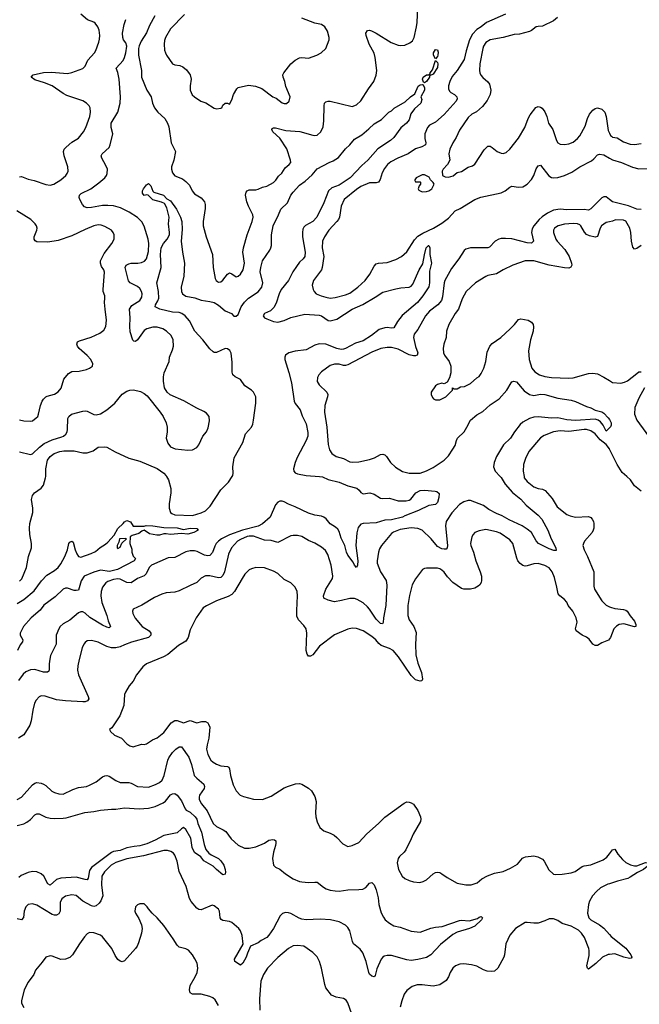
# Model space of a CAD drawing. Header units: inches. Extents: x 1843162 to 1959474, y 907081 to 1016326.
# Tile 15 of 256: x 1874613 to 1880273, y 915179 to 924174. Entities that reach past the tile are written whole.
import ezdxf

# ---------------------------------------------------------------- set-up
doc = ezdxf.new("R2010")
doc.units = ezdxf.units.IN
doc.header["$MEASUREMENT"] = 0
for name, color, linetype in [('B8971', 7, 'Continuous'), ('B8972', 7, 'Continuous'), ('B8981', 7, 'Continuous'), ('B8982', 7, 'Continuous')]:
    doc.layers.add(name, color=color, linetype=linetype)

msp = doc.modelspace()

# ---------------------------------------------------------------- linework, layer by layer
at = {"layer": 'B8971', "color": 5}
for points, elevation in [([(1877352.1, 920000), (1877378.1, 919998.1), (1877430, 919974.2), (1877530, 919950.2), (1877610, 919916.9), (1877692.8, 919892.8), (1877715.6, 919875.6), (1877730, 919854.8), (1877750, 919843.8), (1877810.3, 919850.4), (1877850, 919839.3), (1877910, 919804), (1877930, 919798.8), (1877990, 919803), (1878070, 919779.3), (1878142.7, 919777.3), (1878170, 919783), (1878185.3, 919794.7), (1878232, 919850), (1878270, 919873.4), (1878310, 919877.2), (1878407.9, 919867.9), (1878423.5, 919863.5), (1878444.7, 919844.7), (1878442.8, 919810), (1878430, 919764), (1878410, 919744.5), (1878350, 919736), (1878254.8, 919690), (1878130, 919642.1), (1878110, 919629.9), (1878010, 919605.7), (1877950, 919602.8), (1877870, 919577.8), (1877750, 919571.6), (1877730, 919565.7), (1877705.8, 919534.2), (1877693.4, 919486.6), (1877684.4, 919370), (1877702.4, 919230), (1877699.1, 919190), (1877690, 919169.2), (1877670, 919189.2), (1877658.3, 919218.3), (1877610, 919280.7), (1877598.2, 919310), (1877584.2, 919370), (1877550, 919438.7), (1877530, 919498.7), (1877518.8, 919518.8), (1877499.2, 919539.2), (1877450, 919569.8), (1877413.1, 919613.1), (1877390, 919629.7), (1877370, 919638.5), (1877310, 919647.8), (1877250, 919666), (1877130, 919725.1), (1877070, 919747.1), (1877030, 919768), (1877010, 919775.6), (1876990, 919775.6), (1876970, 919767.3), (1876950, 919742.9), (1876900.2, 919630), (1876831.2, 919568.8), (1876792.1, 919547.9), (1876648.2, 919511.8), (1876530, 919467), (1876457.8, 919430), (1876428.4, 919410), (1876408.6, 919390), (1876394.3, 919365.7), (1876374.4, 919305.6), (1876350, 919280.3), (1876330, 919276.8), (1876301.2, 919281.2), (1876234.7, 919314.7), (1876210, 919320.6), (1876170, 919321.3), (1876130, 919313.7), (1876030, 919262), (1875970, 919257.4), (1875816.2, 919190), (1875795.9, 919170), (1875767.1, 919112.9), (1875750, 919091.8), (1875688.9, 919070), (1875630, 919029.8), (1875590, 919032.1), (1875530, 919061.4), (1875510, 919064.7), (1875470, 919059), (1875418.9, 919041.1), (1875399.6, 919030), (1875369.2, 918990), (1875355.8, 918950), (1875353.8, 918910), (1875364, 918850), (1875410.2, 918730), (1875422.2, 918682.2), (1875442, 918630), (1875436.5, 918623.5), (1875430, 918619.5), (1875410, 918623.5), (1875370, 918643.9), (1875252.7, 918712.7), (1875210, 918751), (1875190, 918763.1), (1875170, 918765.4), (1875150, 918756.4), (1875070, 918689.7), (1875010, 918654.7), (1874982.6, 918630), (1874968.9, 918610), (1874947.4, 918550), (1874944.6, 918470), (1874895.6, 918364.4), (1874887.2, 918332.8), (1874882, 918290), (1874882.8, 918237.2), (1874877.7, 918222.3), (1874866.4, 918213.6), (1874830, 918212.6), (1874750, 918236.8), (1874710, 918235.5), (1874670, 918215), (1874645.6, 918194.4), (1874601.9, 918138.1)], 640), ([(1879001.2, 920000), (1879010, 919990.3), (1879049.2, 919930), (1879115.2, 919855.2), (1879192.4, 919792.4), (1879240.1, 919740.1), (1879350, 919647.8), (1879383.6, 919610), (1879437.4, 919510), (1879466.7, 919430), (1879510.6, 919350), (1879514, 919326), (1879494, 919326), (1879450, 919338.7), (1879353.3, 919390), (1879330, 919411.6), (1879287.2, 919490), (1879250, 919520.5), (1879203.5, 919550), (1879084.9, 919604.9), (1879021.2, 919641.2), (1878970, 919661.7), (1878900.2, 919700.2), (1878850, 919735.2), (1878730, 919781), (1878710, 919780.3), (1878670, 919769), (1878630, 919743.5), (1878560.7, 919670), (1878507.5, 919590), (1878501.7, 919550), (1878521.3, 919370), (1878519.5, 919350), (1878510, 919337.6), (1878490, 919336.1), (1878470, 919341.4), (1878430, 919361.6), (1878372.1, 919432.1), (1878290, 919509.8), (1878250, 919525), (1878190, 919530.7), (1878090, 919518), (1878026.6, 919493.4), (1878010, 919479.7), (1877917.4, 919370), (1877900.2, 919339.8), (1877890.3, 919310), (1877877.3, 919230), (1877879.1, 919210), (1877910, 919130.4), (1877960.2, 919050), (1877966.9, 919006.9), (1877956.6, 918823.4), (1877935.2, 918710), (1877932.4, 918667.6), (1877926.4, 918653.6), (1877910, 918656.3), (1877870, 918696.8), (1877810, 918788.2), (1877790, 918811.2), (1877750, 918845.7), (1877697.3, 918877.3), (1877670, 918886), (1877630, 918887.2), (1877553.3, 918866.7), (1877490, 918856.2), (1877429.7, 918870), (1877392.8, 918890), (1877389, 918910), (1877408.3, 918970), (1877470.8, 919070), (1877474.4, 919090), (1877459.7, 919190), (1877428, 919288), (1877405.3, 919325.3), (1877370, 919354.3), (1877310, 919391.3), (1877250, 919415.1), (1877190, 919451.2), (1877150, 919462), (1877110, 919462.6), (1877090, 919457.4), (1876970, 919398.7), (1876910, 919414.7), (1876850, 919420.3), (1876750, 919454.1), (1876710, 919456.3), (1876690, 919451.9), (1876630, 919426.6), (1876602.8, 919410), (1876549.2, 919350), (1876520.2, 919290), (1876484.1, 919130), (1876470, 919096.9), (1876450, 919078.5), (1876430, 919074), (1876350, 919092.7), (1876310, 919092.7), (1876270, 919070.9), (1876230, 919031.2), (1876170, 919006.3), (1876070, 918955.1), (1876030, 918944.7), (1875950, 918937.7), (1875910, 918925.4), (1875844.1, 918895.9), (1875730, 918826.6), (1875650.8, 918790), (1875643.8, 918770), (1875646.7, 918750), (1875667, 918707), (1875730.3, 918630), (1875794.4, 918590), (1875812.2, 918570), (1875811.7, 918550), (1875789.4, 918530.6), (1875633.9, 918486.1), (1875570, 918463.4), (1875530, 918443.4), (1875490, 918434.6), (1875450, 918436.2), (1875410, 918446.4), (1875330, 918485.7), (1875270, 918503.6), (1875230, 918498.4), (1875210, 918483.7), (1875198, 918470), (1875184.9, 918435.1), (1875156, 918330), (1875143.7, 918270), (1875140.9, 918230), (1875149.1, 918190), (1875238.6, 917990), (1875243.1, 917970), (1875232.2, 917950), (1875210, 917941.8), (1875190, 917940.7), (1875030, 917949.8), (1874950, 917961.6), (1874845.5, 917994.5), (1874810, 917995.6), (1874792.1, 917987.9), (1874762.9, 917957.1), (1874748.9, 917931.1), (1874732.6, 917867.4), (1874718.6, 917770), (1874704, 917730), (1874650, 917639.6), (1874603, 917610)], 660), ([(1874610, 919043.6), (1874633.5, 919066.5), (1874674.2, 919170), (1874692.9, 919270), (1874720.7, 919350), (1874720.6, 919390), (1874704.6, 919470), (1874701.5, 919530), (1874705.9, 919570), (1874731.6, 919671.6), (1874732.4, 919712.4), (1874721.4, 919790), (1874730, 919826.8), (1874747.1, 919852.9), (1874810, 919894.6), (1874830, 919922), (1874849.9, 919990), (1874850.2, 920000)], 640), ([(1875954.4, 920000), (1875972, 919970), (1875994.3, 919890), (1875994.3, 919850), (1875976.9, 919750), (1875977.4, 919710), (1875991.9, 919671.9), (1876002.9, 919662.9), (1876030, 919651.7), (1876190, 919644.3), (1876270, 919667.5), (1876310, 919687.7), (1876352.8, 919730), (1876450, 919880.4), (1876521.1, 919950), (1876552.6, 920000)], 640), ([(1879221, 920000), (1879222.6, 919990), (1879250, 919954.9), (1879310, 919905.7), (1879350, 919890.3), (1879390, 919886.3), (1879413.9, 919873.8), (1879478.5, 919798.5), (1879524.2, 919724.2), (1879610, 919654.4), (1879641.2, 919641.2), (1879690, 919630.3), (1879810, 919634.4), (1879830, 919626.8), (1879844, 919610), (1879855.5, 919590), (1879858, 919570), (1879857.6, 919530), (1879852.2, 919510), (1879843.1, 919490), (1879773.4, 919410), (1879762.8, 919390), (1879759, 919370), (1879769.1, 919330), (1879799.6, 919270), (1879858.6, 919130), (1879859.2, 918999.2), (1879865.5, 918970), (1879930, 918864.2), (1879970, 918825.5), (1880000, 918810.7)], 680), ([(1874590, 918840.9), (1874650, 918877.8), (1874743.5, 918956.5), (1874813, 919047), (1874860.4, 919099.6), (1874930, 919141.6), (1874964.5, 919170), (1874990, 919204), (1875023.6, 919270), (1875049.3, 919330), (1875062, 919390), (1875070, 919402), (1875090, 919411), (1875099.8, 919399.8), (1875118.7, 919330), (1875134.4, 919294.4), (1875150, 919270.5), (1875170, 919263.1), (1875264.2, 919295.8), (1875304.1, 919315.9), (1875346.5, 919353.5), (1875396.8, 919383.2), (1875418.8, 919401.2), (1875475.2, 919464.8), (1875510, 919524.9), (1875559.3, 919570), (1875570, 919586), (1875590, 919597.3), (1875626.4, 919586.4), (1875650, 919546), (1875750, 919546), (1875768.2, 919551.8), (1875830, 919549.3), (1875930, 919534.8), (1876051.2, 919531.2), (1876110, 919517.6), (1876170, 919530.2), (1876230, 919526.8), (1876244, 919510), (1876204, 919490), (1876150, 919474.7), (1876090, 919478.5), (1875990, 919470.7), (1875950, 919477.6), (1875930, 919476.4), (1875890, 919464.2), (1875865.6, 919465.6), (1875797.8, 919477.8), (1875750, 919509.4), (1875730, 919500.9), (1875700.6, 919479.4), (1875639.8, 919460.2), (1875622, 919450), (1875618, 919390), (1875636.9, 919336.9), (1875638, 919310), (1875650, 919274), (1875671.1, 919251.1), (1875658, 919230), (1875506.4, 919150), (1875433.8, 919133.8), (1875350, 919146.3), (1875290, 919127.3), (1875201.6, 919090), (1875172.8, 919047.2), (1875150, 918963.7), (1875130, 918958.4), (1875110, 918960.5), (1875050, 918979.6), (1875030, 918980.7), (1875010, 918972), (1874937.4, 918902.6), (1874834.4, 918825.6), (1874799.3, 918780.7), (1874716.3, 918710), (1874646, 918630), (1874615.5, 918570), (1874616.3, 918550), (1874642, 918510), (1874639.1, 918490), (1874618.3, 918461.7), (1874593.7, 918410)], 620), ([(1880000, 918517.5), (1879993.1, 918506.9), (1879930, 918481.6), (1879890, 918458), (1879870, 918457), (1879850, 918469.6), (1879814.1, 918514.1), (1879792.5, 918532.5), (1879750, 918552.6), (1879697, 918590), (1879689.5, 918610), (1879705.7, 918670), (1879697.7, 918710), (1879666, 918770), (1879623.6, 918823.6), (1879610, 918854), (1879590, 918877.6), (1879546.3, 918910), (1879531.1, 918930), (1879520.8, 918990), (1879497.4, 919077.5), (1879477.6, 919130), (1879450, 919167.2), (1879410, 919188.7), (1879350, 919206), (1879310, 919201.5), (1879250, 919183.1), (1879230, 919182.2), (1879210, 919188.4), (1879186, 919206), (1879164, 919230), (1879153.9, 919253.9), (1879118, 919390), (1879090, 919422.4), (1879002, 919482), (1878970, 919495.8), (1878870, 919517.6), (1878810, 919504.5), (1878772.1, 919487.9), (1878755.5, 919470), (1878744.4, 919450), (1878730.4, 919390), (1878734, 919370), (1878759.3, 919310), (1878778.7, 919230), (1878820.3, 919130), (1878832, 919090), (1878832.2, 919050), (1878827.3, 919032.7), (1878815.5, 919010), (1878802, 918998), (1878770, 918979.7), (1878730, 918971.1), (1878670, 918971.1), (1878650, 918977.2), (1878571.3, 919031.3), (1878522.6, 919082.6), (1878490, 919127.3), (1878470, 919145.1), (1878450, 919158.4), (1878430, 919163.6), (1878330, 919162.7), (1878310, 919159.3), (1878291.3, 919150), (1878230, 919066), (1878197.6, 919010), (1878172.7, 918912.7), (1878158.3, 918821.7), (1878159.5, 918730), (1878172, 918690), (1878213.4, 918630), (1878236.1, 918576.1), (1878230.2, 918469.8), (1878232.3, 918370), (1878250, 918294), (1878284, 918210), (1878292.7, 918150), (1878286.8, 918133.2), (1878270, 918129.4), (1878230, 918143.5), (1878190, 918182), (1878074.7, 918354.7), (1878024.4, 918410), (1877990, 918430.7), (1877915.9, 918455.9), (1877894.1, 918474.1), (1877865.1, 918510), (1877830, 918538.3), (1877750, 918589.7), (1877690, 918612.6), (1877650, 918614.3), (1877610, 918606.6), (1877490, 918555.1), (1877350.3, 918450), (1877290, 918371.8), (1877270, 918359.5), (1877250, 918359.3), (1877238.7, 918378.7), (1877231.1, 918411.1), (1877236.1, 918570), (1877230, 918609), (1877210, 918640.7), (1877158.7, 918690), (1877145.8, 918725.8), (1877143.9, 918776.1), (1877151.9, 918911.9), (1877146.6, 918950), (1877129.3, 918990), (1877090, 919029.3), (1877030, 919059.5), (1876970, 919113.6), (1876930, 919136.3), (1876850, 919167.6), (1876770, 919169.6), (1876730, 919158.4), (1876710, 919147), (1876670, 919107), (1876644.2, 919070), (1876576, 918950), (1876550, 918921.7), (1876516.2, 918903.8), (1876410, 918865.7), (1876319.4, 918820.6), (1876290, 918799.5), (1876226.3, 918710), (1876170, 918599), (1876151.7, 918530), (1876130, 918496.3), (1876064.2, 918455.8), (1875964.6, 918375.4), (1875925.4, 918354.6), (1875770.4, 918289.6), (1875737.3, 918262.7), (1875679.1, 918190), (1875648.1, 918131.9), (1875612.8, 918087.2), (1875578.8, 918030), (1875570.7, 918010), (1875563, 917910), (1875527, 917813), (1875454, 917706), (1875432, 917690), (1875442, 917670), (1875478, 917638), (1875542, 917610), (1875590, 917558), (1875619.8, 917539.8), (1875650, 917531), (1875725.6, 917554.4), (1875750, 917551), (1875770, 917558.8), (1875825.1, 917594.9), (1875870, 917612.7), (1875930, 917661.6), (1875997.4, 917750), (1876029.8, 917770.2), (1876051, 917771), (1876110, 917751.5), (1876170, 917772.2), (1876230, 917750.4), (1876277.4, 917762.6), (1876310, 917760.9), (1876330, 917750.3), (1876338.9, 917738.9), (1876349.2, 917709.2), (1876340.5, 917610), (1876325.2, 917550), (1876320.8, 917510), (1876330, 917462), (1876360.4, 917410), (1876380.5, 917390), (1876410, 917371.8), (1876450, 917357.3), (1876511.2, 917351.2), (1876523.7, 917343.7), (1876530.3, 917330.3), (1876539.6, 917270), (1876564.4, 917184.4), (1876590.3, 917130.3), (1876627.3, 917090), (1876656.1, 917076.1), (1876750, 917053.4), (1876830, 917050.6), (1876910, 917079.1), (1877030, 917154.9), (1877070, 917172.7), (1877133.2, 917193.2), (1877170, 917195.5), (1877191.3, 917190), (1877250, 917154), (1877278.8, 917130), (1877310, 917078), (1877321.6, 917030), (1877314.4, 916930), (1877317.1, 916890), (1877330, 916844.7), (1877354.6, 916794.6), (1877390, 916764.9), (1877450, 916743), (1877484.7, 916724.7), (1877510, 916704), (1877563.9, 916643.9), (1877610, 916620.5), (1877650, 916628.2), (1877710, 916657.6), (1877783.4, 916736.6), (1877891.5, 916830), (1877950, 916888.5), (1878124.4, 917015.6), (1878150, 917027.3), (1878170, 917026.8), (1878190, 917018.8), (1878210, 917006.8), (1878250.3, 916950.4), (1878273, 916890), (1878276.3, 916870), (1878273.4, 916850), (1878206.6, 916733.4), (1878190, 916689.3), (1878141.3, 916590), (1878126, 916570), (1878082.4, 916530), (1878070.4, 916510), (1878061.3, 916470), (1878072.7, 916410), (1878108, 916350), (1878130, 916328.2), (1878170, 916308.4), (1878210, 916296.4), (1878267, 916293), (1878298, 916302), (1878330, 916317.3), (1878390, 916370.5), (1878410, 916381.6), (1878430, 916386), (1878450, 916381.6), (1878470, 916370.4), (1878517.5, 916337.5), (1878610, 916284.4), (1878690, 916270.4), (1878738, 916270), (1878791, 916289), (1878836.2, 916323.8), (1878886.2, 916353.8), (1878950, 916378), (1879030, 916392), (1879097.6, 916422.4), (1879160.4, 916459.6), (1879206.6, 916513.4), (1879219.1, 916520.9), (1879233.8, 916526.2), (1879310, 916534), (1879347.1, 916527.1), (1879390, 916505.5), (1879405.5, 916485.5), (1879448.2, 916408.2), (1879490, 916368.9), (1879510, 916364.6), (1879570, 916367.6), (1879650, 916380.3), (1879687.3, 916392.7), (1879750, 916438.4), (1879770, 916444.9), (1879830, 916452), (1879942.9, 916497.1), (1879976.8, 916523.2), (1880000, 916552.6)], 680), ([(1874590, 917050.4), (1874629.7, 917070.3), (1874730, 917183), (1874750, 917199.1), (1874770, 917205.5), (1874810, 917199.3), (1874830, 917190.4), (1874850, 917178.4), (1874906.2, 917126.2), (1874930, 917113.4), (1874970, 917101.3), (1875010, 917098.4), (1875097.6, 917142.4), (1875150, 917158.3), (1875222, 917170), (1875250, 917180.3), (1875310, 917211.6), (1875370, 917258.3), (1875390, 917267.4), (1875410, 917268.9), (1875430, 917263.1), (1875490, 917224.6), (1875530, 917206.5), (1875610, 917206), (1875630, 917200.2), (1875690, 917168.1), (1875790, 917162.8), (1875853.4, 917186.6), (1875890, 917206.5), (1875913.3, 917226.7), (1875934, 917270), (1875967.1, 917410), (1875976.5, 917430), (1876010, 917478.9), (1876040.5, 917510), (1876070, 917530.2), (1876090, 917530.3), (1876156.5, 917436.5), (1876180.9, 917370), (1876206.5, 917270), (1876230, 917243.6), (1876294.3, 917190), (1876302.3, 917170), (1876296.9, 917150), (1876256.9, 917090), (1876251.6, 917070), (1876252.9, 917050), (1876272.9, 917010), (1876324.9, 916944.9), (1876378.9, 916830), (1876410, 916802.3), (1876472.3, 916772.3), (1876496.1, 916756.1), (1876545.5, 916690), (1876610, 916632.7), (1876666.5, 916606.5), (1876710, 916604.9), (1876770, 916616.9), (1876849.3, 916650), (1876890, 916677), (1876925.8, 916685.8), (1876941.6, 916681.6), (1876951.8, 916671.8), (1876952.2, 916650), (1876950, 916628.7), (1876932.2, 916570), (1876923.8, 916510), (1876930.6, 916450), (1876950.3, 916430.3), (1876990, 916411.8), (1877042.4, 916370), (1877110, 916326), (1877170, 916299.6), (1877190, 916296.5), (1877250, 916290.2), (1877310, 916296), (1877330, 916293.7), (1877388.1, 916248.1), (1877413.9, 916233.9), (1877450, 916220.3), (1877494.3, 916214.3), (1877532.8, 916212.8), (1877610, 916225.5), (1877710, 916226.3), (1877748.5, 916231.5), (1877775.2, 916244.8), (1877810, 916284), (1877830, 916291), (1877850, 916270.8), (1877870, 916224.7), (1877888.4, 916150), (1877894.4, 916090), (1877915.8, 916015.8), (1877934.9, 915974.9), (1877951.8, 915951.8), (1877990, 915919.3), (1878030, 915895.8), (1878090, 915883.1), (1878190, 915845.5), (1878270, 915838), (1878370, 915875.3), (1878410, 915884.9), (1878471.4, 915888.6), (1878630, 915944.9), (1878650, 915948.2), (1878720.2, 915939.8), (1878796.5, 915963.5), (1878810, 915976), (1878830, 915982), (1878842, 915970), (1878831.3, 915950), (1878770, 915894), (1878722, 915870), (1878610, 915838.4), (1878570, 915816.2), (1878455.9, 915724.1), (1878370, 915631.3), (1878330, 915606.9), (1878250, 915587.7), (1878190, 915580.3), (1878150, 915585.3), (1878010, 915623.1), (1877970, 915625.4), (1877942.4, 915617.6), (1877930, 915609.5), (1877915.8, 915590), (1877876.4, 915503.6), (1877859.1, 915440.9), (1877850, 915429.3), (1877830, 915436), (1877810, 915453.2), (1877801.6, 915470), (1877778, 915570), (1877746.3, 915650), (1877723.5, 915683.5), (1877662.9, 915730), (1877652.5, 915752.5), (1877628.9, 915848.9), (1877610, 915880.7), (1877590, 915901.3), (1877530, 915932.1), (1877451.6, 915951.6), (1877356.5, 915956.5), (1877230, 915950.5), (1877190, 915956.5), (1877165.4, 915965.4), (1877090, 916007.9), (1877070, 916015.8), (1877042.4, 916017.6), (1877013.2, 916006.8), (1876993, 915987), (1876932.2, 915870), (1876890, 915809.7), (1876870, 915789.7), (1876818.5, 915761.5), (1876790, 915739), (1876722, 915710), (1876693, 915647), (1876683, 915610), (1876650, 915553.2), (1876630, 915536), (1876579.3, 915570), (1876576.2, 915590), (1876652.9, 915727.1), (1876646.7, 915806.7), (1876629.6, 915850), (1876614, 915870), (1876550, 915925.4), (1876530, 915935.3), (1876470, 915945.4), (1876453.9, 915953.9), (1876444.7, 915970), (1876438, 916030), (1876430, 916049.2), (1876390, 916078.4), (1876370, 916082.9), (1876270, 916043), (1876250, 916044.2), (1876230, 916056.2), (1876179.4, 916119.4), (1876165.3, 916145.3), (1876134.3, 916254.3), (1876070, 916392.3), (1876050, 916486.6), (1876030, 916540.7), (1876018, 916558), (1875994.1, 916574.1), (1875962.6, 916582.6), (1875930, 916584.6), (1875745.2, 916534.8), (1875590, 916507.9), (1875490, 916475.7), (1875449.2, 916450), (1875387.7, 916390), (1875364.6, 916350), (1875361, 916270), (1875371.4, 916168.6), (1875355.1, 916124.9), (1875338.3, 916101.7), (1875310, 916078.3), (1875290, 916073.1), (1875270, 916077), (1875190, 916119.7), (1875130, 916171.3), (1875090, 916178.9), (1875030, 916166.6), (1874998, 916142), (1874983.7, 916110), (1874981.1, 916030), (1874970, 916006.6), (1874950, 915994), (1874930, 915993.3), (1874910, 915998.9), (1874770, 916085.6), (1874730, 916097.6), (1874690.4, 916089.6), (1874668.5, 916070), (1874654.4, 916030), (1874647.1, 915972.9), (1874628.3, 915951.7), (1874590, 915960.4)], 660), ([(1874590, 916812.7), (1874650, 916828.6), (1874678.1, 916841.9), (1874711.6, 916868.4), (1874750, 916908.8), (1874770, 916919.6), (1874790, 916919), (1874850, 916889.1), (1874890, 916879), (1874930, 916875.3), (1875010, 916879.2), (1875037.6, 916882.4), (1875207.8, 916932.2), (1875290, 916938.9), (1875350, 916951.7), (1875450, 916962.4), (1875490, 916962), (1875570, 916972.9), (1875704.5, 916964.5), (1875790, 916972), (1875850, 916985.6), (1875922, 917018), (1875944.3, 917035.7), (1875990, 917091.4), (1876010, 917102.6), (1876030, 917103.1), (1876050, 917088), (1876090, 917037.1), (1876123.6, 916963.6), (1876133.1, 916953.1), (1876170, 916932.6), (1876216.6, 916890), (1876230, 916871.2), (1876240.4, 916830), (1876273.9, 916750), (1876298, 916638), (1876313.9, 916593.9), (1876340.4, 916560.4), (1876363.1, 916543.1), (1876430, 916510.2), (1876450.3, 916490), (1876476.9, 916450), (1876490, 916411), (1876493.2, 916386.8), (1876490, 916368), (1876470, 916361.2), (1876410, 916409.6), (1876380.9, 916440.9), (1876295.6, 916490), (1876266.2, 916526.2), (1876210, 916566), (1876188.2, 916610), (1876175.6, 916695.6), (1876130, 916777), (1876110, 916794), (1876090, 916782.6), (1876050, 916746.6), (1875930, 916721), (1875850, 916677.8), (1875775, 916645), (1875710, 916625.8), (1875658.2, 916621.8), (1875590, 916608.2), (1875530, 916584.4), (1875470, 916574.3), (1875450, 916566.1), (1875268.2, 916430), (1875250, 916402), (1875238.3, 916330), (1875230, 916316.8), (1875210, 916318.1), (1875130, 916339.7), (1874989.2, 916330.8), (1874950, 916318.4), (1874890, 916266.8), (1874870, 916280.5), (1874832.7, 916350), (1874810, 916369.8), (1874770, 916388.7), (1874730, 916391.9), (1874690, 916383.5), (1874625.2, 916354.8), (1874603.5, 916336.5)], 640), ([(1880000, 916279.9), (1879985.1, 916274.9), (1879918.6, 916241.4), (1879881.1, 916210), (1879844.9, 916170), (1879817.8, 916122.2), (1879807.9, 916090), (1879800.7, 916010), (1879813.6, 915970), (1879829.1, 915950), (1879910, 915904.2), (1879950, 915874), (1880000, 915816.1)], 680), ([(1876430, 915169.2), (1876398.8, 915218.8), (1876377.5, 915237.5), (1876349, 915250), (1876270, 915271.5), (1876190, 915272.7), (1876170, 915284), (1876162.7, 915310), (1876169.4, 915350), (1876216.9, 915430), (1876233.3, 915470), (1876240.7, 915510), (1876233.1, 915553.1), (1876213.4, 915593.4), (1876191.4, 915631.4), (1876153.4, 915673.4), (1876130, 915686), (1876070, 915702), (1876050, 915718), (1876015.5, 915775.5), (1875930, 915899), (1875870, 915969), (1875822, 916010), (1875788, 916050), (1875778, 916070), (1875750, 916098), (1875710, 916098), (1875690, 916088), (1875671.1, 916068.9), (1875666, 916030), (1875671.3, 916010), (1875701.4, 915961.4), (1875724.1, 915904.1), (1875730.6, 915870), (1875726, 915830), (1875699, 915741), (1875684.9, 915710), (1875671.2, 915688.8), (1875570, 915577), (1875547.9, 915567.9), (1875530, 915571.8), (1875510, 915587), (1875484.7, 915624.7), (1875454, 915690), (1875370, 915795.8), (1875350, 915809.7), (1875290, 915831.5), (1875250, 915834), (1875230, 915822.7), (1875205.1, 915794.9), (1875157.6, 915730), (1875094.4, 915630), (1875070, 915606), (1875030, 915591.5), (1874990, 915587.6), (1874910, 915619.5), (1874890, 915622), (1874850.5, 915609.5), (1874817.5, 915562.5), (1874756.3, 915490), (1874740.5, 915450), (1874690, 915380.9), (1874654, 915310), (1874630.6, 915210), (1874630.7, 915190), (1874650.5, 915150)], 680), ([(1880000, 915633.3), (1879990, 915632.2), (1879937.1, 915610), (1879875.5, 915550), (1879810, 915501.2), (1879799, 915510), (1879795.1, 915530), (1879815.4, 915624.6), (1879815.8, 915670), (1879811.2, 915690), (1879774, 915790), (1879746.4, 915830), (1879717.4, 915857.4), (1879650, 915892.7), (1879570, 915917), (1879530, 915945), (1879490, 915959.4), (1879450, 915958.2), (1879410, 915939.8), (1879350, 915921.1), (1879310, 915918.9), (1879250, 915926.6), (1879230, 915925.1), (1879143.1, 915870), (1879090.3, 915810), (1879052.8, 915730), (1879042.6, 915630), (1879036, 915610), (1878979.5, 915510), (1878950, 915481.6), (1878923.1, 915476.9), (1878882.5, 915482.5), (1878850, 915493.6), (1878790, 915525.6), (1878740.8, 915540.8), (1878670, 915549.7), (1878633.5, 915546.5), (1878594.8, 915530), (1878570.6, 915510), (1878544.9, 915470), (1878530.3, 915429.7), (1878510, 915395.1), (1878450, 915356.3), (1878390, 915344.7), (1878290, 915357.7), (1878243.6, 915356.4), (1878198.7, 915341.3), (1878150, 915303.7), (1878126.4, 915270), (1878103.1, 915210), (1878087.7, 915152.3)], 680), ([(1877647.6, 915090), (1877611.8, 915191.8), (1877595.8, 915215.8), (1877572.1, 915232.1), (1877503.1, 915243.1), (1877462, 915262), (1877410, 915329), (1877399.6, 915359.6), (1877369.6, 915510), (1877351.8, 915570), (1877330, 915613.2), (1877291.5, 915651.5), (1877209.3, 915709.3), (1877150, 915716), (1877110, 915712), (1877070, 915689.6), (1876970, 915607.8), (1876877, 915510), (1876839.5, 915450), (1876816, 915390), (1876804, 915230), (1876805.9, 915125.8)], 680)]:
    msp.add_lwpolyline(points, dxfattribs=dict(at, elevation=elevation))
at = {"layer": 'B8971', "color": 5, "elevation": 620}
msp.add_lwpolyline([(1875575.1, 919435.1), (1875526, 919430), (1875519.6, 919400.4), (1875504.7, 919370), (1875502, 919350), (1875510, 919342), (1875530, 919354), (1875547.3, 919392.7), (1875588, 919430)], close=True, dxfattribs=at)
at = {"layer": 'B8972', "color": 5}
for points, elevation in [([(1875848.2, 924210), (1875798.2, 924121.8), (1875770, 924054.5), (1875722.4, 923977.6), (1875703.7, 923936.3), (1875697.5, 923910), (1875697.5, 923850), (1875725.1, 923710), (1875724.8, 923650), (1875774.3, 923530), (1875813.8, 923470), (1875827.3, 923410), (1875845.2, 923370), (1875874, 923330), (1875938.7, 923270), (1875962.4, 923230), (1875975.6, 923195.6), (1875997.6, 923050), (1876035.6, 922970), (1876020.5, 922890), (1876000.9, 922830), (1876000.6, 922810), (1876010, 922776.4), (1876030, 922748.1), (1876099.6, 922719.6), (1876130, 922696.8), (1876163.2, 922663.2), (1876189.7, 922609.7), (1876210, 922584.2), (1876270, 922547.8), (1876300.2, 922510), (1876306.4, 922486.4), (1876307.7, 922450), (1876289, 922330), (1876287.9, 922290), (1876315.2, 922190), (1876372.8, 922030), (1876379.3, 921910), (1876398, 921810), (1876408, 921790), (1876421.1, 921781.1), (1876430, 921777.1), (1876450, 921779.3), (1876470, 921795.5), (1876510, 921850.6), (1876530, 921862), (1876550, 921853.4), (1876581, 921830), (1876590, 921826.4), (1876608, 921830), (1876630.9, 921849.1), (1876655.1, 921890), (1876665.6, 921950), (1876651.3, 922050), (1876657.4, 922090), (1876691.1, 922210), (1876737.7, 922330), (1876744.7, 922370), (1876741.7, 922390), (1876702.7, 922470), (1876688.8, 922510), (1876675.1, 922570), (1876682, 922598), (1876690, 922610.4), (1876710, 922619.5), (1876770, 922618.9), (1876790, 922624.6), (1876830, 922644.2), (1876870, 922653.6), (1876932.4, 922687.6), (1876953.2, 922706.8), (1876976.6, 922743.4), (1877008.4, 922771.6), (1877037.8, 922822.2), (1877074.7, 922850), (1877089.7, 922870), (1877087.4, 922890), (1877053.2, 922993.2), (1876990, 923092.6), (1876926.3, 923150), (1876915.1, 923170), (1876920.5, 923179.5), (1876930, 923184.9), (1876950, 923184.9), (1877043.2, 923163.2), (1877172, 923152.1), (1877290, 923118.9), (1877310, 923115.8), (1877330, 923119.3), (1877365.1, 923150), (1877384.6, 923195.4), (1877391.1, 923248.9), (1877393.4, 923386.6), (1877398, 923410), (1877410, 923424), (1877429.6, 923430.4), (1877450, 923430.3), (1877650, 923382.4), (1877690, 923395.5), (1877730, 923432.7), (1877798.3, 923541.7), (1877847.2, 923610), (1877870, 923666), (1877875.1, 923710), (1877859.8, 923830), (1877849.8, 923869.8), (1877806.2, 923950), (1877778, 924030), (1877775.6, 924050), (1877790, 924075.8), (1877810, 924077), (1877827.7, 924072.3), (1877870, 924052.4), (1878006.5, 923966.5), (1878070, 923940.8), (1878090, 923936.9), (1878130, 923942.3), (1878178.4, 923961.6), (1878200.3, 923979.7), (1878215.1, 924010), (1878239.2, 924110), (1878244.2, 924150), (1878248.6, 924290)], 660), ([(1874610, 922738.2), (1874630, 922743), (1874690, 922718), (1874744.9, 922704.9), (1874850, 922668), (1874890, 922660.9), (1874926, 922670), (1874990, 922712.2), (1875034, 922750), (1875047.3, 922770), (1875054.7, 922790), (1875051.2, 922830), (1875018.7, 922930), (1875013, 922970), (1875020.5, 922990), (1875036.2, 923010), (1875090, 923056.4), (1875149.7, 923090.3), (1875195.4, 923150), (1875216.9, 923190), (1875252.8, 923290), (1875260.5, 923330), (1875255.1, 923370), (1875246.5, 923386.5), (1875223.7, 923410), (1875190, 923433.6), (1875042.9, 923482.9), (1875010, 923499.7), (1874908.7, 923568.7), (1874838, 923598), (1874750, 923624.4), (1874717.2, 923650), (1874735.3, 923670), (1874830, 923692.4), (1874904.4, 923695.6), (1875050, 923683.1), (1875090, 923691.7), (1875190, 923729.3), (1875209.8, 923750), (1875236.2, 923803.8), (1875295.1, 923870), (1875307.9, 923892.1), (1875337, 923970), (1875342.5, 923997.5), (1875344.5, 924030), (1875339.1, 924079.1), (1875327, 924110), (1875302, 924142), (1875290, 924151.1), (1875233.4, 924173.4), (1875170, 924226)], 680), ([(1876117.8, 924222.2), (1875990.2, 924089.8), (1875944.4, 924010), (1875935.3, 923984.7), (1875932.4, 923950), (1875936.7, 923896.7), (1875944.9, 923870), (1875954, 923850), (1876010, 923772.2), (1876030, 923762.3), (1876075.9, 923755.9), (1876103.4, 923743.4), (1876135.8, 923715.8), (1876162.5, 923682.5), (1876170.5, 923669.5), (1876178.4, 923630), (1876170.5, 923570), (1876170.6, 923530.6), (1876188.5, 923488.5), (1876208.6, 923468.6), (1876266.8, 923430), (1876313.3, 923413.3), (1876390, 923366), (1876410, 923361), (1876450, 923366), (1876458, 923370), (1876470, 923392), (1876490, 923412), (1876510, 923412), (1876530, 923402), (1876550, 923442), (1876564.5, 923490), (1876597.7, 923542.3), (1876610, 923554), (1876703.3, 923576.7), (1876767, 923567), (1876826.2, 923546.2), (1876924.7, 923470), (1876956.8, 923456.8), (1877010, 923414.8), (1877030, 923408), (1877050, 923408), (1877075.1, 923430), (1877085.2, 923470), (1877044.1, 923564.1), (1877036, 923610), (1877020.9, 923650), (1877017, 923670), (1877027.3, 923690), (1877089.7, 923770.3), (1877130, 923805.5), (1877170, 923825.5), (1877190, 923828), (1877250, 923822), (1877328, 923850), (1877368, 923870), (1877408.7, 923910), (1877439, 923990), (1877439, 924010), (1877424, 924070), (1877399, 924110), (1877369.5, 924129.5), (1877310, 924143.7), (1877190, 924189.3)], 680), ([(1879050, 924225.9), (1878877.3, 924150), (1878830, 924109.8), (1878790, 924084.7), (1878750, 924041.4), (1878722.6, 923990), (1878691.5, 923890), (1878672.4, 923810), (1878609.3, 923710.7), (1878564.8, 923655.2), (1878542.3, 923610), (1878529.1, 923570), (1878530, 923542), (1878540.6, 923520.6), (1878550.1, 923510.1), (1878584.9, 923490), (1878604.9, 923470), (1878608.8, 923450), (1878600.9, 923430), (1878490, 923307.6), (1878410, 923239.3), (1878355.3, 923210), (1878337.7, 923190), (1878314.9, 923130), (1878312.6, 923110), (1878312.6, 923090), (1878323.1, 923050), (1878319.5, 923030), (1878287.6, 923012.4), (1878230, 922995), (1878162.6, 922950), (1878068.7, 922910), (1878004.4, 922875.6), (1877972.8, 922850), (1877944.1, 922815.9), (1877924.6, 922775.4), (1877907.1, 922712.9), (1877891, 922689), (1877870, 922684.5), (1877810, 922684.1), (1877730, 922651.4), (1877690, 922624), (1877576.5, 922530), (1877550.2, 922470), (1877534.2, 922370), (1877524.9, 922350), (1877510.8, 922329.2), (1877436.9, 922250), (1877398.5, 922190), (1877380.3, 922150), (1877377.3, 922090), (1877392.2, 922010), (1877377.3, 921910), (1877370, 921889.6), (1877297.6, 921790), (1877285.3, 921750), (1877292.4, 921710), (1877303, 921690), (1877322, 921670), (1877366.8, 921650), (1877410, 921637.8), (1877450, 921631.5), (1877494.6, 921634.6), (1877590, 921660.7), (1877630, 921676.5), (1877702.6, 921730), (1877768.3, 921791.7), (1877812, 921850), (1877850, 921923.8), (1877870, 921943.7), (1877890, 921950.3), (1877970, 921957.3), (1878050, 921982.8), (1878100.7, 922010), (1878150, 922054), (1878218.4, 922161.6), (1878250, 922197.4), (1878295.7, 922224.3), (1878392.4, 922270), (1878470, 922315.8), (1878530, 922360.2), (1878591.3, 922428.7), (1878636.3, 922450), (1878770, 922531.4), (1878826.3, 922553.7), (1879010, 922592), (1879049.3, 922610), (1879090, 922644.4), (1879110, 922651.8), (1879170, 922643.9), (1879210, 922647.9), (1879225.2, 922654.8), (1879250, 922670.3), (1879290, 922714), (1879310.9, 922750), (1879330, 922810.6), (1879350, 922839.3), (1879370, 922843.8), (1879447.8, 922747.8), (1879470, 922732.8), (1879490, 922729.2), (1879530, 922733.5), (1879589.4, 922750), (1879658.3, 922781.7), (1879730, 922830.2), (1879835.6, 922884.4), (1879858.1, 922901.9), (1879890, 922938), (1879910, 922946.7), (1879950, 922939.6), (1880000, 922910.2)], 660), ([(1874610, 920227.6), (1874710, 920202), (1874730, 920206.7), (1874792.3, 920267.7), (1874837.3, 920302.7), (1874910, 920334.4), (1874997.7, 920362.3), (1875014.3, 920370), (1875033.2, 920386.8), (1875045.1, 920410), (1875048.6, 920430), (1875052.6, 920530), (1875062.4, 920550), (1875085.6, 920570), (1875190, 920598.5), (1875210, 920599.3), (1875230, 920596.5), (1875290, 920565.7), (1875310, 920563.1), (1875350, 920574.6), (1875410, 920608.9), (1875482.4, 920670), (1875550, 920752.7), (1875590, 920781.3), (1875618, 920790), (1875651.5, 920791.6), (1875716.1, 920776.1), (1875750, 920760.4), (1875777.7, 920737.8), (1875896.3, 920590), (1875924, 920550), (1875950.8, 920490), (1875958.8, 920450), (1875958.8, 920410), (1875950.8, 920350), (1875965.2, 920305.2), (1875990.5, 920270.5), (1876032.8, 920252.8), (1876150, 920240.5), (1876190, 920244.9), (1876230, 920266.8), (1876250, 920291), (1876285.1, 920370), (1876318, 920410), (1876335.8, 920444.2), (1876346.3, 920510), (1876342.4, 920550), (1876319.7, 920579.7), (1876295.6, 920595.6), (1876230, 920623.7), (1876111.5, 920691.5), (1875986.2, 920746.2), (1875959.2, 920770), (1875935.6, 920810), (1875928, 920872), (1875927.5, 920912.5), (1875932.8, 920947.2), (1875977, 921050), (1875982, 921090), (1876010, 921158), (1876018.4, 921190), (1876014.5, 921250), (1875995.1, 921290), (1875955.1, 921330), (1875921.2, 921350), (1875870, 921364.4), (1875830, 921365.4), (1875774.8, 921350), (1875750, 921333.6), (1875690, 921249), (1875670, 921235.3), (1875656.4, 921236.4), (1875645.6, 921245.6), (1875622.8, 921322.8), (1875618.5, 921370), (1875622, 921450), (1875615.4, 921530), (1875638.2, 921561.8), (1875710.8, 921610), (1875730, 921638), (1875733, 921670), (1875727, 921690), (1875710, 921718.2), (1875690, 921735.3), (1875622.4, 921770), (1875607.4, 921787.4), (1875577.4, 921910), (1875585.6, 921930), (1875610, 921942.8), (1875631.5, 921948.5), (1875690.7, 921949.3), (1875724.9, 921955.1), (1875751.6, 921968.4), (1875771, 921990), (1875790, 922056), (1875793.7, 922130), (1875787, 922170), (1875749, 922289), (1875728.7, 922328.7), (1875688.1, 922368.1), (1875614.3, 922414.2), (1875533.9, 922453.9), (1875470, 922474.2), (1875417, 922477), (1875370, 922476.1), (1875270, 922458), (1875230, 922455), (1875205.6, 922465.6), (1875186.1, 922486.1), (1875161.3, 922530), (1875155.4, 922550), (1875158.2, 922570), (1875173.5, 922586.5), (1875263.5, 922630), (1875336.4, 922683.6), (1875389.7, 922730), (1875404.7, 922750), (1875412.1, 922770), (1875413.7, 922810), (1875401.1, 922841.1), (1875362.4, 922910), (1875357.6, 922930), (1875367.3, 922950), (1875430, 923007.6), (1875440.2, 923030), (1875462.1, 923130), (1875447.4, 923190), (1875449.2, 923230), (1875510.5, 923330), (1875529.2, 923410), (1875534.1, 923470), (1875521.3, 923630), (1875510.5, 923690.5), (1875492.6, 923730), (1875557.5, 923802.5), (1875571.7, 923830), (1875583.1, 923870), (1875592.3, 923932.3), (1875583.3, 923963.3), (1875561.1, 923990), (1875554, 924010), (1875551.1, 924050), (1875567.2, 924130), (1875582.9, 924177.1)], 660), ([(1879525.1, 924194.9), (1879490, 924164.2), (1879390, 924114.3), (1879350, 924113.3), (1879330, 924107.6), (1879290, 924075.3), (1879270, 924065.8), (1879178, 924042), (1879130, 924037.7), (1879030, 924010.9), (1878910, 923989.7), (1878870, 923964.7), (1878850, 923932), (1878844.2, 923910), (1878816.9, 923770), (1878814.4, 923710), (1878816.4, 923690), (1878826.6, 923666.6), (1878844.5, 923644.5), (1878890, 923606), (1878905.2, 923585.3), (1878917.4, 923530), (1878910.2, 923489.8), (1878882.8, 923437.2), (1878840.3, 923379.7), (1878787.3, 923332.7), (1878744.9, 923310), (1878710, 923280.9), (1878630, 923166), (1878601.1, 923098.9), (1878570, 923049), (1878543.8, 922990), (1878534, 922950), (1878542, 922890), (1878522, 922850), (1878482, 922810), (1878471.3, 922790), (1878474, 922750), (1878499.6, 922739.6), (1878530, 922736), (1878572.1, 922747.9), (1878610, 922778), (1878650, 922786), (1878710, 922826.8), (1878750, 922840.5), (1878770, 922854), (1878855.1, 922984.9), (1878890, 923018), (1878910, 923018), (1878930, 923007.3), (1878976, 922970), (1879010, 922955.5), (1879030, 922953), (1879058, 922962), (1879089.6, 922990.4), (1879170, 923091), (1879226.3, 923190), (1879256.8, 923270), (1879275.6, 923304.5), (1879327.7, 923372.3), (1879350, 923380.4), (1879370, 923376.4), (1879386.1, 923366.1), (1879410, 923333.4), (1879427.6, 923290), (1879443.2, 923230), (1879482.8, 923170), (1879515.5, 923070), (1879528.8, 923048.8), (1879550, 923038), (1879590, 923033.4), (1879630, 923039.1), (1879670, 923054.4), (1879710, 923088.4), (1879730, 923114.4), (1879777.9, 923202.1), (1879799.3, 923270), (1879818.7, 923310), (1879850, 923347.6), (1879870, 923363.6), (1879890, 923370.3), (1879930, 923356.5), (1879958.5, 923330), (1879969.3, 923290), (1879990, 923160.7), (1880000, 923138.9)], 680), ([(1876552.6, 920000), (1876558.9, 920010), (1876562.6, 920030), (1876558.9, 920090), (1876571.7, 920170), (1876649.8, 920310.2), (1876676.1, 920390), (1876729.8, 920450), (1876741.2, 920478.8), (1876750, 920514.8), (1876770.6, 920670), (1876768.9, 920728.9), (1876749.7, 920770), (1876730, 920789.7), (1876670, 920829.7), (1876630, 920886), (1876582, 920910), (1876559, 920930), (1876552.7, 920952.7), (1876554.2, 921045.8), (1876546.2, 921126.2), (1876533, 921153), (1876510, 921167.6), (1876490, 921169.6), (1876410, 921133), (1876390, 921133.3), (1876379.1, 921139.1), (1876350, 921166.3), (1876284.7, 921250), (1876213.8, 921330), (1876164.3, 921424.3), (1876125.3, 921470), (1876094, 921490), (1876070, 921498), (1876010, 921503), (1875892.7, 921530), (1875849.8, 921549.8), (1875854.8, 921570), (1875875.7, 921604.3), (1875882.9, 921630), (1875879.4, 921690), (1875865.4, 921770), (1875906.3, 921910), (1875900.4, 922030), (1875905.6, 922090), (1875926.9, 922130), (1875959.8, 922170), (1875980.9, 922210), (1875982.3, 922230), (1875972.3, 922307.7), (1875977, 922370), (1875956.1, 922456.1), (1875934.2, 922494.2), (1875908.3, 922508.3), (1875829, 922529), (1875786, 922570), (1875770, 922575.3), (1875750, 922568.7), (1875735.3, 922590), (1875735.3, 922610), (1875744, 922630), (1875770, 922666.8), (1875790, 922678), (1875810, 922656), (1875828, 922608), (1875839.3, 922599.3), (1875926, 922570), (1875958, 922538), (1875990, 922518), (1876044.4, 922444.4), (1876082, 922370), (1876092.7, 922330), (1876098, 922258), (1876086.7, 922150), (1876099.1, 922050), (1876119.5, 921950), (1876111.2, 921831.2), (1876088.7, 921730), (1876090.8, 921690.8), (1876100.7, 921670), (1876130, 921647.8), (1876212, 921632), (1876272, 921612), (1876350, 921600.7), (1876390, 921589), (1876430, 921564.9), (1876490, 921513.4), (1876547.2, 921490), (1876570, 921464.6), (1876590, 921464.2), (1876610, 921482), (1876635.2, 921550), (1876665.4, 921594.6), (1876701.8, 921630), (1876790.8, 921689.2), (1876824.5, 921730), (1876834.4, 921770), (1876811, 921870), (1876815.4, 921910), (1876832.1, 921970), (1876898.7, 922070), (1876906.6, 922090), (1876912.3, 922110), (1876911.8, 922210), (1876928.2, 922290), (1876977.7, 922390), (1876998.2, 922441.8), (1877058.5, 922501.5), (1877090.9, 922570), (1877110, 922597.4), (1877170, 922662), (1877221.1, 922698.9), (1877283.6, 922756.4), (1877330, 922812.7), (1877440.9, 922870), (1877476.2, 922883.8), (1877524.4, 922915.6), (1877590, 922994.4), (1877629.3, 923030), (1877670, 923082.8), (1877737.7, 923122.3), (1877803.3, 923176.7), (1877850, 923223), (1877918.6, 923261.4), (1877986, 923330), (1878010, 923342), (1878034.6, 923365.4), (1878135.5, 923424.5), (1878182, 923470), (1878222, 923498), (1878253.6, 923566.4), (1878270, 923578), (1878290, 923582), (1878298, 923578), (1878310.9, 923550.9), (1878310.8, 923530), (1878278, 923470), (1878286, 923446), (1878276.3, 923410), (1878218.8, 923361.2), (1878187.1, 923312.9), (1878170, 923259.3), (1878145.5, 923230), (1878095.3, 923184.7), (1878030, 923099.3), (1878001, 923070), (1877885.1, 922994.9), (1877792.7, 922890), (1877737.3, 922842.7), (1877632, 922730), (1877530, 922662.5), (1877463.1, 922636.9), (1877434.7, 922610), (1877390, 922500.7), (1877327.4, 922370), (1877290.3, 922330), (1877225.3, 922294.7), (1877210, 922278.3), (1877200.8, 922259.2), (1877195.7, 922230), (1877196.6, 922190), (1877219.4, 922050), (1877217.2, 922010), (1877202.8, 921990), (1877170, 921959.8), (1877140.2, 921919.8), (1877107.6, 921870), (1877069.2, 921790), (1877002.6, 921710), (1876982, 921670), (1876955.2, 921584.8), (1876934.7, 921545.3), (1876905, 921515), (1876848.2, 921490), (1876838, 921470), (1876850, 921450.8), (1876870, 921440.5), (1876930, 921417.6), (1876970, 921412), (1877030, 921427.2), (1877090, 921452.2), (1877216.6, 921483.3), (1877350, 921475.8), (1877370, 921467.5), (1877430, 921426), (1877450, 921422.2), (1877510, 921437.2), (1877650, 921528), (1877747.2, 921572.9), (1877860.7, 921639.3), (1877930, 921686), (1878050, 921716.4), (1878094.9, 921725.1), (1878169.6, 921730.4), (1878190, 921738.8), (1878203.6, 921756.4), (1878262.6, 921890), (1878297, 921943), (1878310, 922024.7), (1878327, 922090), (1878349, 922110), (1878352, 922110), (1878361, 922090), (1878358.4, 922030), (1878373.4, 921950), (1878356.2, 921876.2), (1878357.6, 921770), (1878350, 921734), (1878296, 921650), (1878247.3, 921590), (1878107.3, 921472.7), (1878064.2, 921415.8), (1878030, 921359.7), (1878010, 921355), (1877970, 921361.7), (1877950, 921359.9), (1877897, 921343), (1877826.9, 921290), (1877750, 921240.2), (1877681.5, 921218.5), (1877590, 921169.9), (1877570, 921163.4), (1877550, 921161.5), (1877510, 921169.4), (1877410, 921209.8), (1877350, 921213), (1877310, 921199.4), (1877230, 921158.6), (1877130, 921146.2), (1877072.7, 921130), (1877042.4, 921110), (1877034.9, 921090), (1877034.3, 921070), (1877071.7, 920951.7), (1877095.9, 920855.9), (1877120.3, 920690), (1877130, 920668), (1877175.8, 920610), (1877193.7, 920553.7), (1877230, 920481), (1877243.8, 920403.8), (1877243.6, 920370), (1877230.3, 920330), (1877146.8, 920173.2), (1877129, 920130), (1877114.3, 920070), (1877116.5, 920050), (1877130, 920034), (1877150, 920023.9), (1877230, 920008.8), (1877352.1, 920000)], 640), ([(1880000, 922532.4), (1879970, 922555), (1879950, 922555.8), (1879930, 922545.6), (1879830, 922444.7), (1879810, 922433.6), (1879770, 922439.3), (1879610, 922436.6), (1879550, 922442), (1879490, 922432.5), (1879434.4, 922405.7), (1879385.8, 922374.2), (1879359.8, 922350), (1879310.2, 922290), (1879295.9, 922264.1), (1879288.6, 922230), (1879306.7, 922150), (1879290, 922133.3), (1879250, 922135.9), (1879110, 922171.4), (1879050, 922176.3), (1879010, 922173.7), (1878990, 922168.8), (1878956.5, 922150), (1878905.4, 922094.6), (1878890, 922089.8), (1878731.4, 922088.6), (1878690, 922076.3), (1878674.3, 922065.7), (1878624.9, 921990), (1878557.7, 921902.3), (1878495.8, 921790), (1878489.4, 921770), (1878476.9, 921643.1), (1878467.1, 921610), (1878434.2, 921570), (1878355.8, 921510), (1878318.6, 921470), (1878250, 921345.1), (1878217.4, 921302.6), (1878209.1, 921270), (1878229.5, 921189.5), (1878250.2, 921130), (1878243, 921110), (1878230, 921104.2), (1878210, 921103.5), (1878170, 921111.4), (1878070, 921164.1), (1878010, 921179.3), (1877970, 921179.8), (1877910.9, 921170.9), (1877830, 921138), (1877610, 921020.3), (1877590, 921014.6), (1877570, 921015.5), (1877530, 921025.6), (1877490, 921026.4), (1877450, 921015.6), (1877370, 920956.2), (1877346.4, 920930), (1877334.4, 920905.6), (1877330.4, 920870), (1877350, 920838.4), (1877417.6, 920770), (1877426.7, 920750), (1877425.3, 920730), (1877401.6, 920650), (1877397.5, 920590), (1877418.5, 920450), (1877431.6, 920291.6), (1877444.4, 920244.4), (1877463, 920210), (1877503, 920183), (1877570, 920164.6), (1877630, 920135.3), (1877650.3, 920130.4), (1877710, 920134.9), (1877810, 920155.6), (1877852.7, 920170), (1877910, 920200.7), (1877930, 920204.9), (1877950, 920199.1), (1877964.9, 920184.9), (1878000.3, 920130), (1878045.9, 920085.9), (1878110, 920045.3), (1878170, 920031.5), (1878270, 920031.6), (1878330, 920051.6), (1878390, 920081.5), (1878490, 920150.4), (1878529.7, 920190), (1878570, 920250.4), (1878590, 920284.9), (1878602.7, 920330), (1878613.5, 920350), (1878672.7, 920410), (1878697.7, 920450), (1878730, 920516.5), (1878790, 920562.6), (1878845, 920595), (1878910, 920655.9), (1878994, 920710), (1879062.6, 920790), (1879103.1, 920856.9), (1879110, 920864.9), (1879127.6, 920872.4), (1879150, 920864.4), (1879221.9, 920781.9), (1879270, 920750.2), (1879310, 920742), (1879370, 920751.5), (1879411.4, 920751.4), (1879530, 920717.8), (1879650, 920699.5), (1879690, 920686.4), (1879790, 920639.1), (1879830, 920628.2), (1879870, 920606.7), (1879930, 920592.7), (1879950, 920579.1), (1879990, 920538), (1880000, 920520.3)], 660), ([(1874610, 920517.6), (1874650, 920508.4), (1874710, 920505.5), (1874730, 920510.7), (1874764.4, 920535.6), (1874777, 920550), (1874785.6, 920570), (1874803.5, 920650), (1874818.7, 920690), (1874830, 920707), (1874850, 920727.6), (1874864.5, 920735.5), (1874930, 920751.8), (1874964.4, 920775.6), (1874990.8, 920809.2), (1875016.4, 920890), (1875057.9, 920942.1), (1875090, 920960.7), (1875156.6, 920963.4), (1875222, 920978), (1875249, 920990), (1875277.2, 921010), (1875280.9, 921030), (1875262, 921070), (1875230, 921105.1), (1875156.9, 921170), (1875140.5, 921190), (1875134, 921210), (1875140.9, 921230), (1875159.1, 921240.9), (1875265.7, 921274.3), (1875344.5, 921310), (1875381.6, 921338.4), (1875400.5, 921370), (1875406.9, 921430), (1875392.1, 921530), (1875388.5, 921590), (1875391.9, 921630), (1875389.8, 921650), (1875375.3, 921690), (1875374, 921710), (1875388.5, 921868.5), (1875381.1, 921890), (1875359.5, 921919.5), (1875349.8, 921950.2), (1875351.6, 921970), (1875383, 922037), (1875454.5, 922130), (1875474.5, 922170), (1875474.5, 922210), (1875466.6, 922230), (1875452.3, 922250), (1875390, 922285.6), (1875357.5, 922297.5), (1875330, 922298.9), (1875290, 922289.7), (1875210, 922258), (1875090, 922198.4), (1874963.1, 922156.9), (1874870, 922142), (1874770, 922145.1), (1874754.9, 922154.9), (1874744.4, 922170), (1874745.1, 922190), (1874768.6, 922250), (1874770.9, 922270), (1874766, 922290), (1874754.5, 922310), (1874713.5, 922350), (1874586.7, 922426.7)], 680), ([(1880000, 922327), (1879970, 922321), (1879928.3, 922290), (1879915, 922270), (1879890, 922194.5), (1879870, 922186), (1879819.3, 922199.3), (1879792.2, 922212.2), (1879772.2, 922232.2), (1879739.7, 922290), (1879730, 922300.5), (1879710, 922309.7), (1879668.2, 922311.8), (1879590, 922306), (1879530.7, 922290), (1879499.3, 922270), (1879488.5, 922250), (1879490.4, 922230), (1879510.3, 922170), (1879522.6, 922150), (1879593.4, 922073.4), (1879631.3, 922010), (1879654.4, 921950), (1879656.5, 921930), (1879647.7, 921912.3), (1879630, 921905.3), (1879590, 921905.7), (1879450, 921932.5), (1879310, 921969.8), (1879230.2, 921969.8), (1879117.3, 921930), (1879030, 921888.3), (1878970, 921853.3), (1878890, 921836.9), (1878870, 921827.8), (1878778, 921770), (1878692.2, 921690), (1878655.2, 921624.7), (1878622.3, 921530), (1878590, 921489.4), (1878533.4, 921390), (1878513, 921330), (1878510.3, 921269.6), (1878488.2, 921210), (1878482.4, 921170), (1878485.7, 921130), (1878492.4, 921110), (1878535.5, 921050), (1878553, 921010), (1878550.7, 920949.3), (1878538.8, 920901.2), (1878518, 920862), (1878492, 920848), (1878470, 920854), (1878430, 920842), (1878410, 920828), (1878372, 920770), (1878372, 920750), (1878383.6, 920723.6), (1878394, 920710), (1878410, 920702), (1878450, 920702), (1878506, 920730), (1878566, 920790), (1878568, 920812), (1878582, 920802), (1878610, 920802), (1878640.4, 920819.6), (1878676.4, 920823.6), (1878730, 920851.3), (1878790, 920902.8), (1878810, 920914.8), (1878830, 920941), (1878854.5, 920990), (1878872.3, 921050), (1878883.3, 921136.7), (1878908.5, 921191.5), (1878930, 921217.1), (1879007.3, 921270), (1879094.7, 921350), (1879134.3, 921390), (1879170, 921434.9), (1879190, 921440.3), (1879258.8, 921430), (1879288, 921410), (1879302.4, 921390), (1879307.1, 921367.1), (1879303.6, 921330), (1879279.2, 921250), (1879259.6, 921150), (1879267.1, 921070), (1879292, 920990), (1879318.4, 920958.4), (1879362, 920930), (1879410, 920914.7), (1879470, 920904.7), (1879630, 920898.8), (1879670, 920902.8), (1879810, 920940.3), (1879850, 920945.7), (1879890, 920937.4), (1879950, 920907.4), (1880000, 920876.7)], 680), ([(1880000, 920445.3), (1879970, 920415.3), (1879944.2, 920470), (1879919.7, 920499.7), (1879896.6, 920516.6), (1879870, 920523.5), (1879690, 920512.5), (1879610, 920517.3), (1879530, 920537.7), (1879470, 920533.8), (1879350, 920547.3), (1879310, 920543.7), (1879270, 920530.7), (1879210, 920496.1), (1879184.4, 920475.6), (1879132.3, 920410), (1879096.5, 920350), (1879032.8, 920290), (1878970, 920182.9), (1878947.1, 920130), (1878942.3, 920090), (1878956, 920050), (1879001.2, 920000)], 660), ([(1880000, 920253.1), (1879970, 920293.3), (1879916, 920336), (1879870, 920390.6), (1879830, 920417.3), (1879790, 920429.8), (1879770, 920431.1), (1879630, 920411.1), (1879550, 920419.4), (1879490.7, 920410), (1879403.8, 920376.2), (1879370, 920355.1), (1879265.3, 920230), (1879234.1, 920165.9), (1879216.5, 920110), (1879213.1, 920050), (1879221, 920000)], 680), ([(1874850.2, 920000), (1874852.1, 920070), (1874866.8, 920150), (1874890, 920184.7), (1874927.6, 920210), (1874979.5, 920230), (1875016.6, 920236.6), (1875110, 920235.4), (1875190, 920218), (1875230, 920217.6), (1875283.5, 920236.5), (1875330, 920268), (1875390, 920273), (1875410, 920267.7), (1875485.2, 920225.3), (1875609.4, 920169.4), (1875710, 920142), (1875870, 920073), (1875930.1, 920030.1), (1875950, 920007.4), (1875954.4, 920000)], 640)]:
    msp.add_lwpolyline(points, dxfattribs=dict(at, elevation=elevation))
for points, elevation in [([(1878410, 923818), (1878393.2, 923850), (1878392.7, 923870), (1878410, 923900.7), (1878430, 923898.8), (1878436.7, 923876.7), (1878433, 923850), (1878430, 923838)], 640), ([(1878310, 923598), (1878302, 923602), (1878294, 923630), (1878299, 923650), (1878328, 923670), (1878348.9, 923671.1), (1878362, 923678), (1878362, 923690), (1878385.2, 923714.8), (1878410, 923802), (1878430, 923782), (1878433, 923770), (1878430, 923738), (1878390, 923675.3), (1878358, 923662), (1878358, 923650), (1878330, 923608.7)], 640), ([(1878310, 922758), (1878290, 922758), (1878234, 922730), (1878222, 922710), (1878223.6, 922703.6), (1878230, 922694), (1878270, 922694), (1878274, 922690), (1878274, 922670), (1878263.6, 922656.4), (1878254, 922630), (1878258, 922618), (1878290, 922602), (1878330, 922606), (1878350, 922611.3), (1878378, 922630), (1878398, 922670), (1878390, 922686), (1878366, 922710), (1878354.6, 922734.6)], 680)]:
    msp.add_lwpolyline(points, close=True, dxfattribs=dict(at, elevation=elevation))
at = {"layer": 'B8981', "color": 5, "elevation": 680}
for points in [[(1880290, 919867.4), (1880230, 919915.4), (1880193.8, 919970), (1880159.2, 920000)], [(1880000, 918810.7), (1880010, 918805.8), (1880050, 918796.1), (1880130, 918787), (1880150, 918780.4), (1880163, 918770), (1880190, 918727.7), (1880230, 918678.8), (1880243, 918650), (1880242, 918630), (1880230, 918628), (1880133.2, 918653.2), (1880090, 918647.8), (1880065.4, 918634.6), (1880040.9, 918610), (1880008.8, 918531.2), (1880000, 918517.5)], [(1880000, 916552.6), (1880030, 916590.6), (1880050, 916596), (1880077, 916550), (1880120.9, 916500.9), (1880150, 916474.9), (1880191.6, 916451.6), (1880230, 916442.3), (1880250, 916442.6), (1880330, 916473.4), (1880370.4, 916470.4), (1880359.1, 916450), (1880312.2, 916410), (1880258, 916382), (1880190, 916339), (1880170, 916329.2), (1880074.9, 916305.1), (1880000, 916279.9)], [(1880000, 915816.1), (1880016.7, 915796.7), (1880150, 915690.7), (1880196.3, 915630), (1880204, 915610), (1880198.8, 915601.2), (1880184, 915596), (1880132.1, 915607.9), (1880050, 915638.5), (1880000, 915633.3)]]:
    msp.add_lwpolyline(points, dxfattribs=at)
at = {"layer": 'B8982', "color": 5}
for points, elevation in [([(1880000, 923138.9), (1880010, 923117.1), (1880018, 923110), (1880030, 923100.4), (1880070, 923095.8), (1880130, 923058.9), (1880190, 923038), (1880230, 923033.7), (1880290, 923044.4)], 680), ([(1880000, 922910.2), (1880030, 922892.6), (1880110, 922870.3), (1880210, 922827.2), (1880270, 922812.9), (1880370, 922814.9)], 660), ([(1880290, 922439.7), (1880250, 922441.7), (1880173.9, 922473.9), (1880030, 922509.8), (1880000, 922532.4)], 660), ([(1880290, 922109.8), (1880250, 922082.7), (1880230, 922076.3), (1880215.4, 922095.4), (1880201.5, 922150), (1880195.8, 922230), (1880186.6, 922270), (1880150, 922332.2), (1880130, 922342.2), (1880055.6, 922344.4), (1880030, 922333), (1880000, 922327)], 680), ([(1880000, 920876.7), (1880030, 920858.3), (1880105.6, 920854.4), (1880138.7, 920861.3), (1880166.4, 920873.6), (1880250, 920942.4), (1880270, 920955.5), (1880290, 920956.3)], 680), ([(1880320.8, 920810), (1880270, 920716.3), (1880232.2, 920630), (1880229.2, 920570), (1880250, 920515.8), (1880390, 920324.9)], 680), ([(1880000, 920520.3), (1880017.1, 920490), (1880017.3, 920470), (1880010, 920455.3), (1880000, 920445.3)], 660), ([(1880159.2, 920000), (1880116.8, 920036.8), (1880071.4, 920111.4), (1880002.3, 920250), (1880000, 920253.1)], 680)]:
    msp.add_lwpolyline(points, dxfattribs=dict(at, elevation=elevation))

doc.saveas('drawing.dxf')
